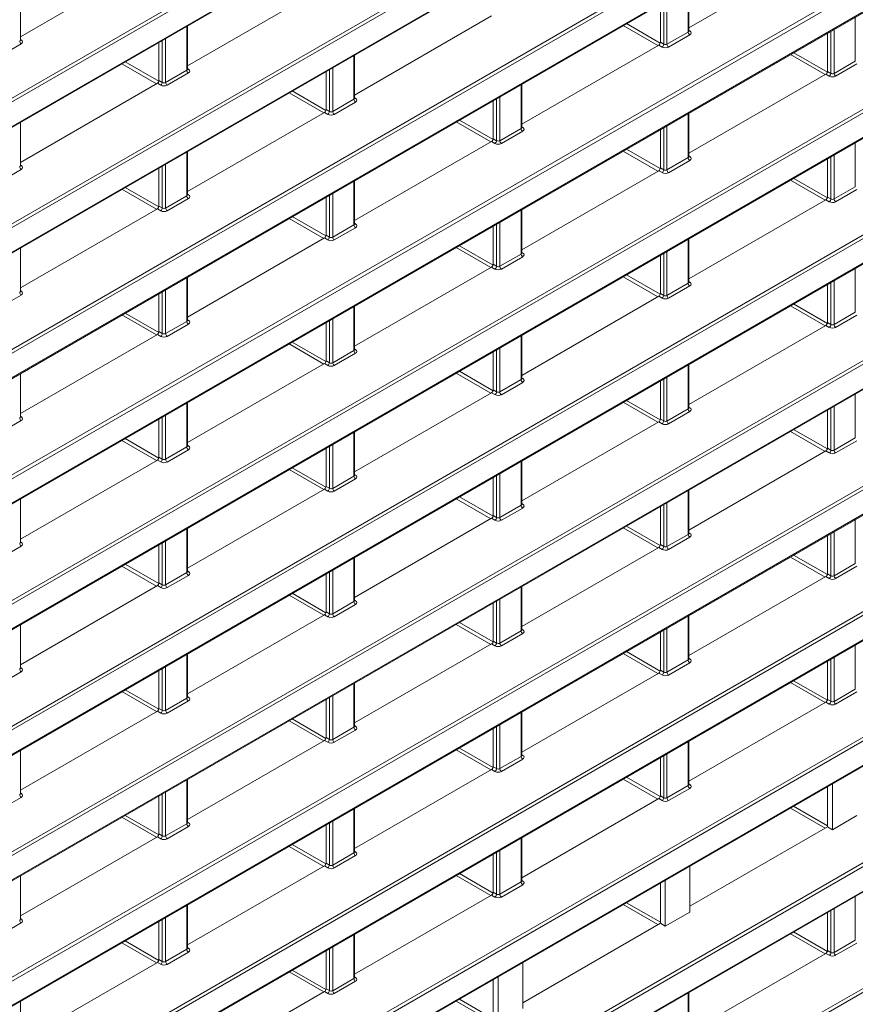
# Model space of a CAD drawing. Header units: millimetres. Extents: x 0 to 1118, y 0 to 864.
# Tile 146 of 235: x 896 to 914, y 308 to 329. Entities that reach past the tile are written whole.
import ezdxf

# ---------------------------------------------------------------- set-up
doc = ezdxf.new("R2010")
doc.units = ezdxf.units.MM

msp = doc.modelspace()

# ---------------------------------------------------------------- linework, layer by layer
at = {"color": 9, "linetype": 'Continuous', "lineweight": 0}
for p, q in [((868.097, 289.691), (1016.16, 375.166)), ((1016.195, 375.105), (868.132, 289.63)), ((868.132, 289.098), (1016.195, 374.573)), ((868.097, 286.967), (1016.16, 372.442)), ((1016.195, 372.381), (868.132, 286.906)), ((868.132, 286.374), (1016.195, 371.849)), ((868.097, 311.483), (960.629, 364.901)), ((960.664, 364.84), (868.132, 311.422)), ((868.132, 310.89), (960.664, 364.308)), ((868.097, 308.759), (960.629, 362.177)), ((960.664, 362.116), (868.132, 308.698)), ((868.132, 308.166), (960.664, 361.584)), ((868.097, 306.035), (960.629, 359.453)), ((960.664, 359.392), (868.132, 305.974)), ((868.132, 305.442), (960.664, 358.86)), ((868.097, 303.311), (960.629, 356.729)), ((960.664, 356.668), (868.132, 303.25)), ((868.132, 302.718), (960.664, 356.136)), ((868.097, 300.587), (960.629, 354.005)), ((960.664, 353.944), (868.132, 300.526)), ((868.132, 299.994), (960.664, 353.412)), ((868.097, 297.863), (958.374, 349.979)), ((958.409, 349.918), (868.132, 297.802)), ((868.132, 297.27), (957.974, 349.135)), ((868.097, 295.139), (957.938, 347.003)), ((957.973, 346.942), (868.132, 295.078)), ((868.132, 294.546), (958.406, 346.66)), ((868.097, 292.415), (960.629, 345.832)), ((960.664, 345.772), (868.132, 292.354)), ((868.132, 291.822), (960.664, 345.239)), ((873.379, 287.292), (951.126, 332.174)), ((951.172, 332.12), (873.413, 287.231)), ((873.413, 286.699), (950.81, 331.378)), ((910.618, 328.999), (910.618, 329.952)), ((910.087, 328.734), (910.087, 329.645)), ((910.157, 329.686), (910.157, 328.733)), ((914.242, 328.367), (914.242, 329.32)), ((873.403, 284.582), (950.67, 329.187)), ((950.81, 329.186), (873.438, 284.521)), ((899.746, 328.171), (899.746, 329.124)), ((909.963, 328.706), (909.211, 329.14)), ((909.282, 329.181), (910.012, 328.759)), ((910.157, 328.733), (910.618, 328.999)), ((910.653, 328.939), (910.192, 328.672)), ((910.633, 329.034), (910.654, 329.021)), ((913.711, 328.102), (913.711, 329.013)), ((913.781, 329.054), (913.781, 328.101)), ((896.157, 328.743), (895.696, 328.476)), ((896.137, 328.838), (896.158, 328.825)), ((899.215, 327.906), (899.215, 328.817)), ((899.285, 328.858), (899.285, 327.905)), ((910.052, 328.673), (909.979, 328.715)), ((910.015, 328.776), (910.087, 328.734)), ((903.37, 327.539), (903.37, 328.492)), ((913.587, 328.074), (912.835, 328.508)), ((912.906, 328.549), (913.636, 328.127)), ((899.091, 327.878), (898.34, 328.312)), ((898.41, 328.353), (899.14, 327.931)), ((913.781, 328.101), (914.242, 328.367)), ((914.277, 328.306), (913.816, 328.04)), ((899.285, 327.905), (899.746, 328.171)), ((899.781, 328.111), (899.32, 327.844)), ((899.761, 328.206), (899.782, 328.193)), ((902.839, 327.274), (902.839, 328.185)), ((902.909, 328.226), (902.909, 327.273)), ((913.676, 328.041), (913.603, 328.083)), ((913.638, 328.144), (913.711, 328.102)), ((899.18, 327.845), (899.107, 327.887)), ((899.143, 327.948), (899.215, 327.906)), ((906.994, 326.907), (906.994, 327.86)), ((902.715, 327.246), (901.963, 327.68)), ((902.034, 327.721), (902.764, 327.299)), ((902.909, 327.273), (903.37, 327.539)), ((903.405, 327.478), (902.944, 327.212)), ((903.385, 327.574), (903.406, 327.561)), ((906.463, 326.642), (906.463, 327.553)), ((906.533, 327.594), (906.533, 326.641)), ((902.804, 327.213), (902.731, 327.255)), ((902.767, 327.316), (902.839, 327.274)), ((910.618, 326.275), (910.618, 327.228)), ((906.339, 326.614), (905.587, 327.048)), ((905.658, 327.089), (906.388, 326.667)), ((906.533, 326.641), (906.994, 326.907)), ((907.029, 326.846), (906.568, 326.58)), ((907.009, 326.942), (907.03, 326.929)), ((910.087, 326.01), (910.087, 326.921)), ((910.157, 326.962), (910.157, 326.009)), ((906.428, 326.581), (906.355, 326.623)), ((906.391, 326.684), (906.463, 326.642)), ((914.242, 325.643), (914.242, 326.596)), ((899.746, 325.447), (899.746, 326.4)), ((909.963, 325.982), (909.211, 326.416)), ((909.282, 326.456), (910.012, 326.035)), ((913.781, 326.33), (913.781, 325.377)), ((896.137, 326.114), (896.158, 326.101)), ((899.285, 326.134), (899.285, 325.181)), ((910.157, 326.009), (910.618, 326.275)), ((910.653, 326.214), (910.192, 325.948)), ((910.633, 326.31), (910.654, 326.297)), ((913.711, 325.378), (913.711, 326.289)), ((896.157, 326.018), (895.696, 325.752)), ((899.215, 325.182), (899.215, 326.093)), ((910.052, 325.949), (909.979, 325.991)), ((910.015, 326.052), (910.087, 326.01)), ((903.37, 324.815), (903.37, 325.768)), ((913.587, 325.35), (912.835, 325.784)), ((912.906, 325.824), (913.636, 325.403)), ((899.091, 325.154), (898.339, 325.588)), ((898.41, 325.629), (899.14, 325.207)), ((899.761, 325.482), (899.782, 325.469)), ((902.909, 325.502), (902.909, 324.549)), ((913.781, 325.377), (914.242, 325.643)), ((914.277, 325.582), (913.816, 325.316)), ((899.285, 325.181), (899.746, 325.447)), ((899.781, 325.386), (899.32, 325.12)), ((902.839, 324.55), (902.839, 325.461)), ((913.676, 325.317), (913.603, 325.359)), ((913.638, 325.42), (913.711, 325.378)), ((899.18, 325.121), (899.107, 325.163)), ((899.143, 325.224), (899.215, 325.182)), ((906.994, 324.183), (906.994, 325.136)), ((902.715, 324.522), (901.963, 324.956)), ((902.034, 324.996), (902.764, 324.575)), ((903.385, 324.85), (903.406, 324.837)), ((906.533, 324.87), (906.533, 323.917)), ((902.909, 324.549), (903.37, 324.815)), ((903.405, 324.754), (902.944, 324.488)), ((906.463, 323.918), (906.463, 324.829)), ((902.804, 324.489), (902.731, 324.531)), ((902.767, 324.592), (902.839, 324.55)), ((910.618, 323.551), (910.618, 324.504)), ((906.339, 323.89), (905.587, 324.324)), ((905.658, 324.364), (906.388, 323.943)), ((907.009, 324.218), (907.03, 324.205)), ((910.087, 323.286), (910.087, 324.197)), ((910.157, 324.238), (910.157, 323.285)), ((906.533, 323.917), (906.994, 324.183)), ((907.029, 324.122), (906.568, 323.856)), ((906.428, 323.857), (906.355, 323.899)), ((906.391, 323.96), (906.463, 323.918)), ((914.242, 322.919), (914.242, 323.872)), ((899.746, 322.723), (899.746, 323.676)), ((909.963, 323.257), (909.211, 323.692)), ((909.282, 323.732), (910.012, 323.311)), ((910.157, 323.285), (910.618, 323.551)), ((910.633, 323.586), (910.654, 323.573)), ((913.711, 322.654), (913.711, 323.565)), ((913.781, 323.606), (913.781, 322.653)), ((896.137, 323.39), (896.158, 323.377)), ((899.215, 322.458), (899.215, 323.369)), ((899.285, 323.41), (899.285, 322.457)), ((910.653, 323.49), (910.192, 323.224)), ((896.157, 323.294), (895.696, 323.028)), ((910.052, 323.225), (909.979, 323.267)), ((910.015, 323.328), (910.087, 323.286)), ((903.37, 322.091), (903.37, 323.044)), ((913.587, 322.625), (912.835, 323.059)), ((912.905, 323.1), (913.636, 322.679)), ((913.781, 322.653), (914.242, 322.919)), ((899.091, 322.43), (898.339, 322.864)), ((898.41, 322.904), (899.14, 322.483)), ((899.285, 322.457), (899.746, 322.723)), ((899.761, 322.758), (899.782, 322.745)), ((902.839, 321.826), (902.839, 322.737)), ((902.909, 322.778), (902.909, 321.825)), ((914.277, 322.858), (913.816, 322.592)), ((899.143, 322.5), (899.215, 322.458)), ((899.781, 322.662), (899.32, 322.396)), ((913.676, 322.593), (913.603, 322.635)), ((913.638, 322.696), (913.711, 322.654)), ((899.18, 322.397), (899.107, 322.439)), ((902.034, 322.272), (902.764, 321.851)), ((906.994, 321.459), (906.994, 322.412)), ((902.715, 321.797), (901.963, 322.232)), ((902.909, 321.825), (903.37, 322.091)), ((903.385, 322.126), (903.406, 322.113)), ((906.463, 321.194), (906.463, 322.105)), ((906.533, 322.146), (906.533, 321.193)), ((902.767, 321.868), (902.839, 321.826)), ((903.405, 322.03), (902.944, 321.764)), ((902.804, 321.765), (902.731, 321.807)), ((905.658, 321.64), (906.388, 321.219)), ((910.618, 320.827), (910.618, 321.78)), ((906.339, 321.165), (905.587, 321.599)), ((906.533, 321.193), (906.994, 321.459)), ((907.009, 321.494), (907.03, 321.481)), ((910.087, 320.562), (910.087, 321.473)), ((910.157, 321.514), (910.157, 320.561)), ((906.391, 321.236), (906.463, 321.194)), ((907.029, 321.398), (906.568, 321.132)), ((906.428, 321.133), (906.355, 321.175)), ((909.282, 321.008), (910.012, 320.587)), ((914.242, 320.195), (914.242, 321.148)), ((899.746, 319.999), (899.746, 320.952)), ((909.963, 320.533), (909.211, 320.967)), ((910.157, 320.561), (910.618, 320.827)), ((910.633, 320.862), (910.654, 320.849)), ((913.711, 319.93), (913.711, 320.841)), ((913.781, 320.882), (913.781, 319.929)), ((896.157, 320.57), (895.696, 320.304)), ((896.137, 320.666), (896.158, 320.653)), ((899.215, 319.734), (899.215, 320.645)), ((899.285, 320.686), (899.285, 319.733)), ((910.015, 320.604), (910.087, 320.562)), ((910.653, 320.766), (910.192, 320.5)), ((910.052, 320.501), (909.979, 320.543)), ((912.905, 320.376), (913.636, 319.955)), ((899.091, 319.705), (898.339, 320.14)), ((898.41, 320.18), (899.14, 319.759)), ((903.37, 319.367), (903.37, 320.32)), ((913.587, 319.901), (912.835, 320.335)), ((913.781, 319.929), (914.242, 320.195)), ((914.277, 320.134), (913.816, 319.868)), ((899.285, 319.733), (899.746, 319.999)), ((899.781, 319.938), (899.32, 319.672)), ((899.761, 320.034), (899.782, 320.021)), ((902.839, 319.102), (902.839, 320.013)), ((902.909, 320.054), (902.909, 319.101)), ((913.638, 319.972), (913.711, 319.93)), ((899.18, 319.673), (899.107, 319.715)), ((899.143, 319.776), (899.215, 319.734)), ((913.676, 319.869), (913.603, 319.911)), ((902.715, 319.073), (901.963, 319.507)), ((902.034, 319.548), (902.764, 319.127)), ((906.994, 318.735), (906.994, 319.688)), ((902.909, 319.101), (903.37, 319.367)), ((903.405, 319.306), (902.944, 319.04)), ((903.385, 319.402), (903.406, 319.389)), ((906.463, 318.47), (906.463, 319.381)), ((906.533, 319.422), (906.533, 318.469)), ((902.804, 319.041), (902.731, 319.083)), ((902.767, 319.144), (902.839, 319.102)), ((906.339, 318.441), (905.587, 318.875)), ((905.658, 318.916), (906.388, 318.495)), ((910.618, 318.103), (910.618, 319.056)), ((906.533, 318.469), (906.994, 318.735)), ((907.029, 318.674), (906.568, 318.408)), ((907.009, 318.77), (907.03, 318.757)), ((910.087, 317.838), (910.087, 318.749)), ((910.157, 318.79), (910.157, 317.837)), ((906.428, 318.409), (906.355, 318.451)), ((906.391, 318.512), (906.463, 318.47)), ((899.746, 317.275), (899.746, 318.228)), ((909.963, 317.809), (909.211, 318.243)), ((909.281, 318.284), (910.012, 317.862)), ((914.242, 317.471), (914.242, 318.424)), ((910.157, 317.837), (910.618, 318.103)), ((910.653, 318.042), (910.192, 317.776)), ((910.633, 318.138), (910.654, 318.125)), ((913.711, 317.206), (913.711, 318.117)), ((913.781, 318.158), (913.781, 317.205)), ((896.157, 317.846), (895.696, 317.58)), ((896.137, 317.942), (896.158, 317.929)), ((899.215, 317.01), (899.215, 317.921)), ((899.285, 317.962), (899.285, 317.009)), ((910.052, 317.777), (909.979, 317.819)), ((910.015, 317.88), (910.087, 317.838)), ((903.37, 316.643), (903.37, 317.596)), ((913.586, 317.177), (912.835, 317.611)), ((912.905, 317.652), (913.636, 317.23)), ((899.091, 316.981), (898.339, 317.415)), ((898.41, 317.456), (899.14, 317.035)), ((913.781, 317.205), (914.242, 317.471)), ((914.277, 317.41), (913.816, 317.144)), ((899.285, 317.009), (899.746, 317.275)), ((899.781, 317.214), (899.32, 316.948)), ((899.761, 317.31), (899.782, 317.297)), ((902.839, 316.378), (902.839, 317.289)), ((902.909, 317.33), (902.909, 316.377)), ((913.676, 317.145), (913.603, 317.187)), ((913.638, 317.248), (913.711, 317.206)), ((899.18, 316.949), (899.107, 316.991)), ((899.143, 317.052), (899.215, 317.01)), ((906.994, 316.011), (906.994, 316.964)), ((902.715, 316.349), (901.963, 316.783)), ((902.034, 316.824), (902.764, 316.403)), ((902.909, 316.377), (903.37, 316.643)), ((903.405, 316.582), (902.944, 316.316)), ((903.385, 316.678), (903.406, 316.665)), ((906.463, 315.746), (906.463, 316.657)), ((906.533, 316.698), (906.533, 315.745)), ((902.804, 316.317), (902.731, 316.359)), ((902.767, 316.42), (902.839, 316.378)), ((910.618, 315.379), (910.618, 316.332)), ((906.339, 315.717), (905.587, 316.151)), ((905.658, 316.192), (906.388, 315.77)), ((906.533, 315.745), (906.994, 316.011)), ((907.029, 315.95), (906.568, 315.684)), ((907.009, 316.046), (907.03, 316.033)), ((910.087, 315.114), (910.087, 316.025)), ((910.157, 316.066), (910.157, 315.113)), ((906.428, 315.685), (906.355, 315.727)), ((906.391, 315.788), (906.463, 315.746)), ((914.242, 314.747), (914.242, 315.7)), ((899.746, 314.551), (899.746, 315.504)), ((909.963, 315.085), (909.211, 315.519)), ((909.281, 315.56), (910.012, 315.138)), ((899.285, 315.238), (899.285, 314.285)), ((910.157, 315.113), (910.618, 315.379)), ((910.653, 315.318), (910.192, 315.052)), ((910.633, 315.414), (910.654, 315.4)), ((913.711, 314.482), (913.711, 315.393)), ((913.781, 315.434), (913.781, 314.481)), ((896.157, 315.122), (895.696, 314.856)), ((896.137, 315.218), (896.158, 315.205)), ((899.215, 314.286), (899.215, 315.197)), ((910.052, 315.053), (909.979, 315.095)), ((910.015, 315.156), (910.087, 315.114)), ((903.37, 313.919), (903.37, 314.872)), ((913.586, 314.453), (912.834, 314.887)), ((912.905, 314.928), (913.636, 314.506)), ((899.091, 314.257), (898.339, 314.691)), ((898.41, 314.732), (899.14, 314.311)), ((899.761, 314.586), (899.782, 314.572)), ((902.909, 314.606), (902.909, 313.653)), ((913.781, 314.481), (914.242, 314.747)), ((914.277, 314.686), (913.816, 314.42)), ((899.285, 314.285), (899.746, 314.551)), ((899.781, 314.49), (899.32, 314.224)), ((902.839, 313.654), (902.839, 314.565)), ((913.676, 314.421), (913.603, 314.463)), ((913.638, 314.524), (913.711, 314.482)), ((899.18, 314.225), (899.107, 314.267)), ((899.143, 314.328), (899.215, 314.286)), ((906.994, 313.287), (906.994, 314.24)), ((902.715, 313.625), (901.963, 314.059)), ((902.034, 314.1), (902.764, 313.678)), ((903.385, 313.954), (903.406, 313.94)), ((906.533, 313.974), (906.533, 313.021)), ((902.909, 313.653), (903.37, 313.919)), ((903.405, 313.858), (902.944, 313.592)), ((906.463, 313.022), (906.463, 313.933)), ((902.804, 313.593), (902.731, 313.635)), ((902.767, 313.696), (902.839, 313.654)), ((910.618, 312.655), (910.618, 313.608)), ((906.339, 312.993), (905.587, 313.427)), ((905.657, 313.468), (906.388, 313.046)), ((907.009, 313.322), (907.03, 313.308)), ((910.087, 312.39), (910.087, 313.301)), ((910.157, 313.342), (910.157, 312.389)), ((906.533, 313.021), (906.994, 313.287)), ((907.029, 313.226), (906.568, 312.96)), ((906.428, 312.961), (906.355, 313.003)), ((906.391, 313.064), (906.463, 313.022)), ((899.746, 311.827), (899.746, 312.78)), ((909.962, 312.361), (909.211, 312.795)), ((909.281, 312.836), (910.012, 312.414)), ((910.633, 312.69), (910.654, 312.676)), ((896.137, 312.494), (896.158, 312.48)), ((899.215, 311.562), (899.215, 312.473)), ((899.285, 312.514), (899.285, 311.561)), ((910.157, 312.389), (910.618, 312.655)), ((910.653, 312.594), (910.192, 312.328)), ((896.157, 312.398), (895.696, 312.132)), ((910.052, 312.329), (909.979, 312.371)), ((910.015, 312.432), (910.087, 312.39)), ((903.37, 311.195), (903.37, 312.148)), ((913.586, 311.729), (912.834, 312.163)), ((912.905, 312.204), (913.638, 311.78)), ((899.091, 311.533), (898.339, 311.967)), ((898.41, 312.008), (899.14, 311.586)), ((899.285, 311.561), (899.746, 311.827)), ((899.761, 311.862), (899.782, 311.848)), ((902.839, 310.93), (902.839, 311.841)), ((902.909, 311.881), (902.909, 310.929)), ((899.143, 311.604), (899.215, 311.562)), ((899.781, 311.766), (899.32, 311.5)), ((899.18, 311.501), (899.107, 311.543)), ((906.994, 310.563), (906.994, 311.516)), ((902.715, 310.901), (901.963, 311.335)), ((902.033, 311.376), (902.764, 310.954)), ((902.909, 310.929), (903.37, 311.195)), ((903.385, 311.23), (903.406, 311.216)), ((906.463, 310.298), (906.463, 311.209)), ((906.533, 311.249), (906.533, 310.297)), ((902.767, 310.972), (902.839, 310.93)), ((903.405, 311.134), (902.944, 310.868)), ((902.804, 310.869), (902.731, 310.911)), ((905.657, 310.744), (906.388, 310.322)), ((906.339, 310.269), (905.587, 310.703)), ((906.533, 310.297), (906.994, 310.563)), ((907.009, 310.598), (907.03, 310.584)), ((906.391, 310.34), (906.463, 310.298)), ((907.029, 310.502), (906.568, 310.236)), ((906.428, 310.237), (906.355, 310.279)), ((909.281, 310.112), (910.015, 309.688)), ((914.242, 309.299), (914.242, 310.251)), ((899.746, 309.103), (899.746, 310.055)), ((909.962, 309.637), (909.21, 310.071)), ((913.711, 309.034), (913.711, 309.945)), ((913.781, 309.985), (913.781, 309.033)), ((896.157, 309.674), (895.696, 309.408)), ((896.137, 309.77), (896.158, 309.756)), ((899.215, 308.838), (899.215, 309.749)), ((899.285, 309.789), (899.285, 308.837)), ((912.905, 309.48), (913.636, 309.058)), ((899.091, 308.809), (898.339, 309.243)), ((898.41, 309.284), (899.14, 308.862)), ((903.37, 308.471), (903.37, 309.423)), ((913.586, 309.005), (912.834, 309.439)), ((913.781, 309.033), (914.242, 309.299)), ((899.285, 308.837), (899.746, 309.103)), ((899.781, 309.042), (899.32, 308.776)), ((899.761, 309.138), (899.782, 309.124)), ((902.839, 308.206), (902.839, 309.117)), ((902.909, 309.157), (902.909, 308.205)), ((913.638, 309.076), (913.711, 309.034)), ((914.277, 309.238), (913.816, 308.972)), ((899.18, 308.777), (899.107, 308.819)), ((899.143, 308.88), (899.215, 308.838)), ((913.676, 308.973), (913.603, 309.015)), ((902.715, 308.177), (901.963, 308.611)), ((902.033, 308.652), (902.764, 308.23)), ((902.909, 308.205), (903.37, 308.471)), ((903.405, 308.41), (902.944, 308.144)), ((903.385, 308.505), (903.406, 308.492)), ((902.804, 308.145), (902.731, 308.187)), ((902.767, 308.248), (902.839, 308.206)), ((906.338, 307.545), (905.587, 307.979)), ((905.657, 308.02), (906.391, 307.596)), ((910.618, 307.207), (910.618, 308.159))]:
    msp.add_line(p, q, dxfattribs=at)
at = {"color": 7, "linetype": 'Continuous', "lineweight": 15}
for p, q in [((868.121, 289.075), (1016.184, 374.55)), ((868.121, 286.351), (1016.184, 371.826)), ((868.121, 310.867), (960.654, 364.285)), ((868.121, 308.143), (960.654, 361.561)), ((868.121, 305.419), (960.654, 358.837)), ((868.121, 302.695), (960.654, 356.113)), ((868.121, 299.971), (960.654, 353.389)), ((868.121, 297.247), (957.964, 349.112)), ((868.121, 294.523), (958.395, 346.637)), ((868.121, 291.799), (960.654, 345.217)), ((873.403, 286.676), (950.734, 331.318)), ((899.107, 330.611), (896.137, 328.896)), ((913.603, 330.807), (910.633, 329.092)), ((902.731, 329.979), (899.761, 328.264)), ((910.633, 329.02), (910.633, 329.96)), ((896.137, 328.824), (896.137, 329.764)), ((910.015, 328.776), (910.015, 329.604)), ((906.355, 329.347), (903.385, 327.632)), ((899.761, 328.192), (899.761, 329.132)), ((913.638, 328.144), (913.638, 328.972)), ((899.143, 327.948), (899.143, 328.776)), ((909.979, 328.715), (907.009, 327)), ((903.385, 327.56), (903.385, 328.5)), ((902.767, 327.316), (902.767, 328.144)), ((913.603, 328.083), (910.633, 326.368)), ((899.107, 327.887), (896.137, 326.172)), ((907.009, 326.928), (907.009, 327.868)), ((906.391, 326.684), (906.391, 327.512)), ((902.731, 327.255), (899.761, 325.54)), ((910.633, 326.296), (910.633, 327.236)), ((896.137, 326.1), (896.137, 327.04)), ((910.015, 326.052), (910.015, 326.88)), ((906.355, 326.623), (903.385, 324.908)), ((899.761, 325.468), (899.761, 326.408)), ((913.638, 325.42), (913.638, 326.247)), ((899.143, 325.224), (899.143, 326.052)), ((909.979, 325.991), (907.009, 324.276)), ((903.385, 324.836), (903.385, 325.776)), ((902.767, 324.592), (902.767, 325.419)), ((913.603, 325.359), (910.633, 323.644)), ((899.107, 325.163), (896.137, 323.448)), ((907.009, 324.204), (907.009, 325.144)), ((906.391, 323.96), (906.391, 324.787)), ((902.731, 324.531), (899.761, 322.816)), ((910.633, 323.572), (910.633, 324.512)), ((896.137, 323.376), (896.137, 324.316)), ((910.015, 323.328), (910.015, 324.155)), ((906.355, 323.899), (903.385, 322.184)), ((899.761, 322.744), (899.761, 323.684)), ((913.638, 322.696), (913.638, 323.523)), ((899.143, 322.5), (899.143, 323.327)), ((909.979, 323.267), (907.009, 321.552)), ((903.385, 322.112), (903.385, 323.052)), ((902.767, 321.868), (902.767, 322.695)), ((913.603, 322.635), (910.633, 320.92)), ((899.107, 322.439), (896.137, 320.724)), ((907.009, 321.48), (907.009, 322.42)), ((906.391, 321.236), (906.391, 322.063)), ((902.731, 321.807), (899.761, 320.092)), ((910.633, 320.848), (910.633, 321.788)), ((896.137, 320.652), (896.137, 321.592)), ((910.015, 320.604), (910.015, 321.431)), ((906.355, 321.175), (903.385, 319.46)), ((899.761, 320.02), (899.761, 320.96)), ((913.638, 319.972), (913.638, 320.799)), ((899.143, 319.776), (899.143, 320.603)), ((909.979, 320.543), (907.009, 318.828)), ((903.385, 319.388), (903.385, 320.328)), ((902.767, 319.144), (902.767, 319.971)), ((899.107, 319.715), (896.137, 318)), ((913.603, 319.911), (910.633, 318.196)), ((907.009, 318.756), (907.009, 319.696)), ((906.391, 318.512), (906.391, 319.339)), ((902.731, 319.083), (899.761, 317.368)), ((896.137, 317.928), (896.137, 318.868)), ((910.633, 318.124), (910.633, 319.064)), ((910.015, 317.88), (910.015, 318.707)), ((906.355, 318.451), (903.385, 316.736)), ((899.761, 317.296), (899.761, 318.236)), ((913.638, 317.248), (913.638, 318.075)), ((899.143, 317.052), (899.143, 317.879)), ((909.979, 317.819), (907.009, 316.104)), ((903.385, 316.664), (903.385, 317.604)), ((902.767, 316.42), (902.767, 317.247)), ((913.603, 317.187), (910.633, 315.472)), ((899.107, 316.991), (896.137, 315.276)), ((907.009, 316.032), (907.009, 316.972)), ((906.391, 315.788), (906.391, 316.615)), ((902.731, 316.359), (899.761, 314.644)), ((910.633, 315.4), (910.633, 316.34)), ((896.137, 315.204), (896.137, 316.144)), ((910.015, 315.156), (910.015, 315.983)), ((906.355, 315.727), (903.385, 314.012)), ((899.761, 314.572), (899.761, 315.512)), ((913.638, 314.524), (913.638, 315.351)), ((899.143, 314.328), (899.143, 315.155)), ((909.979, 315.095), (907.009, 313.38)), ((903.385, 313.94), (903.385, 314.88)), ((902.767, 313.696), (902.767, 314.523)), ((913.603, 314.463), (910.633, 312.748)), ((899.107, 314.267), (896.137, 312.552)), ((907.009, 313.308), (907.009, 314.248)), ((906.391, 313.064), (906.391, 313.891)), ((902.731, 313.635), (899.761, 311.92)), ((910.633, 312.676), (910.633, 313.616)), ((896.137, 312.48), (896.137, 313.42)), ((910.015, 312.432), (910.015, 313.259)), ((906.355, 313.003), (903.385, 311.288)), ((899.761, 311.848), (899.761, 312.788)), ((913.746, 312.689), (913.746, 311.697)), ((913.638, 311.759), (913.638, 312.627)), ((899.143, 311.604), (899.143, 312.431)), ((909.979, 312.371), (907.009, 310.656)), ((903.385, 311.216), (903.385, 312.156)), ((914.277, 312.003), (913.746, 311.697)), ((902.767, 310.972), (902.767, 311.799)), ((913.638, 311.759), (910.653, 310.035)), ((913.746, 311.697), (913.638, 311.759)), ((899.107, 311.543), (896.137, 309.828)), ((907.009, 310.584), (907.009, 311.524)), ((906.391, 310.34), (906.391, 311.167)), ((902.731, 310.911), (899.761, 309.196)), ((910.653, 309.911), (910.653, 310.904)), ((896.137, 309.756), (896.137, 310.696)), ((910.015, 309.667), (910.015, 310.535)), ((910.122, 310.597), (910.122, 309.605)), ((906.355, 310.279), (903.385, 308.564)), ((899.761, 309.124), (899.761, 310.064)), ((910.653, 309.911), (910.122, 309.605)), ((913.638, 309.076), (913.638, 309.903)), ((899.143, 308.88), (899.143, 309.707)), ((910.015, 309.667), (907.029, 307.943)), ((910.122, 309.605), (910.015, 309.667)), ((903.385, 308.492), (903.385, 309.432)), ((902.767, 308.248), (902.767, 309.075)), ((899.107, 308.819), (896.137, 307.104)), ((913.603, 309.015), (910.633, 307.3)), ((907.029, 307.819), (907.029, 308.811)), ((906.391, 307.575), (906.391, 308.443)), ((906.499, 308.505), (906.499, 307.513)), ((902.731, 308.187), (899.761, 306.472)), ((896.137, 307.032), (896.137, 307.972)), ((910.633, 307.228), (910.633, 308.168))]:
    msp.add_line(p, q, dxfattribs=at)
at = {"color": 9, "linetype": 'Continuous', "lineweight": 0}
for centre, radius, start, end in [((910.695, 329.003), 0.077, 182.6523, 236.7703), ((910.639, 329.044), 0.0278, 257.7331, 303.5435), ((896.199, 328.807), 0.077, 182.6523, 236.7703), ((896.143, 328.848), 0.0278, 257.7331, 303.5435), ((910.008, 328.739), 0.0793, 303.5222, 356.4778), ((910.234, 328.737), 0.077, 182.6523, 236.7703), ((899.823, 328.175), 0.077, 182.6523, 236.7703), ((899.767, 328.216), 0.0278, 257.7331, 303.5435), ((913.632, 328.107), 0.0793, 303.5222, 356.4778), ((913.858, 328.105), 0.077, 182.6523, 236.7703), ((899.136, 327.911), 0.0793, 303.5222, 356.4778), ((899.362, 327.909), 0.077, 182.6523, 236.7703), ((903.447, 327.543), 0.077, 182.6523, 236.7703), ((903.391, 327.584), 0.0278, 257.7331, 303.5435), ((902.76, 327.279), 0.0793, 303.5222, 356.4778), ((902.986, 327.277), 0.077, 182.6523, 236.7703), ((907.071, 326.911), 0.077, 182.6523, 236.7703), ((907.015, 326.952), 0.0278, 257.7331, 303.5435), ((906.384, 326.647), 0.0793, 303.5222, 356.4778), ((906.61, 326.645), 0.077, 182.6523, 236.7703), ((910.695, 326.279), 0.077, 182.6523, 236.7703), ((910.639, 326.32), 0.0278, 257.7331, 303.5435), ((896.199, 326.083), 0.077, 182.6523, 236.7703), ((896.143, 326.124), 0.0278, 257.7331, 303.5435), ((910.008, 326.015), 0.0793, 303.5222, 356.4778), ((910.234, 326.013), 0.077, 182.6523, 236.7703), ((899.823, 325.451), 0.077, 182.6523, 236.7703), ((899.767, 325.492), 0.0278, 257.7331, 303.5435), ((913.632, 325.383), 0.0793, 303.5222, 356.4778), ((913.858, 325.381), 0.077, 182.6523, 236.7703), ((899.136, 325.187), 0.0793, 303.5222, 356.4778), ((899.362, 325.185), 0.077, 182.6523, 236.7703), ((903.391, 324.86), 0.0278, 257.7331, 303.5435), ((903.447, 324.819), 0.077, 182.6523, 236.7703), ((902.76, 324.555), 0.0793, 303.5222, 356.4778), ((902.986, 324.553), 0.077, 182.6523, 236.7703), ((907.015, 324.228), 0.0278, 257.7331, 303.5435), ((907.071, 324.187), 0.077, 182.6523, 236.7703), ((906.384, 323.923), 0.0793, 303.5222, 356.4778), ((906.61, 323.921), 0.077, 182.6523, 236.7703), ((910.695, 323.555), 0.077, 182.6523, 236.7703), ((910.639, 323.596), 0.0278, 257.7331, 303.5435), ((896.199, 323.359), 0.077, 182.6523, 236.7703), ((896.143, 323.4), 0.0278, 257.7331, 303.5435), ((910.008, 323.291), 0.0793, 303.5222, 356.4778), ((910.234, 323.289), 0.077, 182.6523, 236.7703), ((899.823, 322.727), 0.077, 182.6523, 236.7703), ((899.767, 322.768), 0.0278, 257.7331, 303.5435), ((913.632, 322.659), 0.0793, 303.5222, 356.4778), ((913.858, 322.657), 0.077, 182.6523, 236.7703), ((899.136, 322.463), 0.0793, 303.5222, 356.4778), ((899.362, 322.461), 0.077, 182.6523, 236.7703), ((903.447, 322.095), 0.077, 182.6523, 236.7703), ((903.391, 322.136), 0.0278, 257.7331, 303.5435), ((902.76, 321.831), 0.0793, 303.5222, 356.4778), ((902.986, 321.829), 0.077, 182.6523, 236.7703), ((907.071, 321.463), 0.077, 182.6523, 236.7703), ((907.015, 321.504), 0.0278, 257.7331, 303.5435), ((906.384, 321.199), 0.0793, 303.5222, 356.4778), ((906.61, 321.197), 0.077, 182.6523, 236.7703), ((910.695, 320.831), 0.077, 182.6523, 236.7703), ((910.639, 320.872), 0.0278, 257.7331, 303.5435), ((896.199, 320.635), 0.077, 182.6523, 236.7703), ((896.143, 320.676), 0.0278, 257.7331, 303.5435), ((910.008, 320.567), 0.0793, 303.5222, 356.4778), ((910.234, 320.565), 0.077, 182.6523, 236.7703), ((899.823, 320.003), 0.077, 182.6523, 236.7703), ((899.767, 320.044), 0.0278, 257.7331, 303.5435), ((913.632, 319.935), 0.0793, 303.5222, 356.4778), ((913.858, 319.933), 0.077, 182.6523, 236.7703), ((899.136, 319.739), 0.0793, 303.5222, 356.4778), ((899.362, 319.737), 0.077, 182.6523, 236.7703), ((903.447, 319.371), 0.077, 182.6523, 236.7703), ((903.391, 319.412), 0.0278, 257.7331, 303.5435), ((902.76, 319.107), 0.0793, 303.5222, 356.4778), ((902.986, 319.105), 0.077, 182.6523, 236.7703), ((907.071, 318.739), 0.077, 182.6523, 236.7703), ((907.015, 318.78), 0.0278, 257.7331, 303.5435), ((906.384, 318.475), 0.0793, 303.5222, 356.4778), ((906.61, 318.473), 0.077, 182.6523, 236.7703), ((910.695, 318.107), 0.077, 182.6523, 236.7703), ((910.639, 318.148), 0.0278, 257.7331, 303.5435), ((896.199, 317.911), 0.077, 182.6523, 236.7703), ((896.143, 317.952), 0.0278, 257.7331, 303.5435), ((910.008, 317.843), 0.0793, 303.5222, 356.4778), ((910.234, 317.841), 0.077, 182.6523, 236.7703), ((899.823, 317.279), 0.077, 182.6523, 236.7703), ((899.767, 317.32), 0.0278, 257.7331, 303.5435), ((913.632, 317.211), 0.0793, 303.5222, 356.4778), ((913.858, 317.209), 0.077, 182.6523, 236.7703), ((899.136, 317.015), 0.0793, 303.5222, 356.4778), ((899.362, 317.013), 0.077, 182.6523, 236.7703), ((903.447, 316.647), 0.077, 182.6523, 236.7703), ((903.391, 316.688), 0.0278, 257.7331, 303.5435), ((902.76, 316.383), 0.0793, 303.5222, 356.4778), ((902.986, 316.381), 0.077, 182.6523, 236.7703), ((907.071, 316.015), 0.077, 182.6523, 236.7703), ((907.015, 316.056), 0.0278, 257.7331, 303.5435), ((906.384, 315.751), 0.0793, 303.5222, 356.4778), ((906.61, 315.749), 0.077, 182.6523, 236.7703), ((910.695, 315.383), 0.077, 182.6523, 236.7703), ((910.639, 315.424), 0.0278, 257.7331, 303.5435), ((896.199, 315.187), 0.077, 182.6523, 236.7703), ((896.143, 315.228), 0.0278, 257.7331, 303.5435), ((910.008, 315.119), 0.0793, 303.5222, 356.4778), ((910.234, 315.117), 0.077, 182.6523, 236.7703), ((899.823, 314.555), 0.077, 182.6523, 236.7703), ((899.767, 314.596), 0.0278, 257.7331, 303.5435), ((913.632, 314.487), 0.0793, 303.5222, 356.4778), ((913.858, 314.485), 0.077, 182.6523, 236.7703), ((899.136, 314.291), 0.0793, 303.5222, 356.4778), ((899.362, 314.289), 0.077, 182.6523, 236.7703), ((903.447, 313.923), 0.077, 182.6523, 236.7703), ((903.391, 313.964), 0.0278, 257.7331, 303.5435), ((902.76, 313.659), 0.0793, 303.5222, 356.4778), ((902.986, 313.657), 0.077, 182.6523, 236.7703), ((907.015, 313.332), 0.0278, 257.7331, 303.5435), ((907.071, 313.291), 0.077, 182.6523, 236.7703), ((906.384, 313.027), 0.0793, 303.5222, 356.4778), ((906.61, 313.025), 0.077, 182.6523, 236.7703), ((910.639, 312.7), 0.0278, 257.7331, 303.5435), ((896.199, 312.463), 0.077, 182.6523, 236.7703), ((896.143, 312.504), 0.0278, 257.7331, 303.5435), ((910.695, 312.659), 0.077, 182.6523, 236.7703), ((910.008, 312.395), 0.0793, 303.5222, 356.4778), ((910.234, 312.392), 0.077, 182.6523, 236.7703), ((899.823, 311.831), 0.077, 182.6523, 236.7703), ((899.767, 311.872), 0.0278, 257.7331, 303.5435), ((899.136, 311.567), 0.0793, 303.5222, 356.4778), ((899.362, 311.564), 0.077, 182.6523, 236.7703), ((903.447, 311.199), 0.077, 182.6523, 236.7703), ((903.391, 311.24), 0.0278, 257.7331, 303.5435), ((902.76, 310.935), 0.0793, 303.5222, 356.4778), ((902.986, 310.932), 0.077, 182.6523, 236.7703), ((907.071, 310.566), 0.077, 182.6523, 236.7703), ((907.015, 310.608), 0.0278, 257.7331, 303.5435), ((906.384, 310.303), 0.0793, 303.5222, 356.4778), ((906.61, 310.3), 0.077, 182.6523, 236.7703), ((896.199, 309.738), 0.077, 182.6523, 236.7703), ((896.143, 309.78), 0.0278, 257.7331, 303.5435), ((899.823, 309.106), 0.077, 182.6523, 236.7703), ((899.767, 309.147), 0.0278, 257.7331, 303.5435), ((913.632, 309.039), 0.0793, 303.5222, 356.4778), ((913.858, 309.036), 0.077, 182.6523, 236.7703), ((899.136, 308.843), 0.0793, 303.5222, 356.4778), ((899.362, 308.84), 0.077, 182.6523, 236.7703), ((903.447, 308.474), 0.077, 182.6523, 236.7703), ((903.391, 308.515), 0.0278, 257.7331, 303.5435), ((902.76, 308.211), 0.0793, 303.5222, 356.4778), ((902.986, 308.208), 0.077, 182.6523, 236.7703)]:
    msp.add_arc(centre, radius, start, end, dxfattribs=at)
for centre, major_axis, ratio, start_param, end_param in [((910.583, 329.021), (0.05, -0.0016), 0.597067, 5.516493, 6.301891), ((910.582, 328.981), (0.1, -0.0015), 0.587275, 5.506822, 7.060165), ((896.087, 328.825), (0.05, -0.0016), 0.597067, 5.516493, 6.301891), ((896.086, 328.785), (0.1, -0.0015), 0.587275, 5.506822, 7.060165), ((910.122, 328.755), (0.05, -0.0016), 0.597067, 3.96315, 5.516493), ((910.121, 328.715), (0.1, -0.0015), 0.587275, 3.953479, 5.506822), ((899.711, 328.193), (0.05, -0.0016), 0.597067, 5.516493, 6.301891), ((899.71, 328.153), (0.1, -0.0015), 0.587275, 5.506822, 7.060165), ((913.745, 328.083), (0.1, -0.0015), 0.587275, 3.953479, 5.506822), ((913.746, 328.123), (0.05, -0.0016), 0.597067, 3.96315, 5.516493), ((899.249, 327.887), (0.1, -0.0015), 0.587275, 3.953479, 5.506822), ((899.25, 327.927), (0.05, -0.0016), 0.597067, 3.96315, 5.516493), ((903.335, 327.561), (0.05, -0.0016), 0.597067, 5.516493, 6.301891), ((903.334, 327.521), (0.1, -0.0015), 0.587275, 5.506822, 7.060165), ((902.873, 327.255), (0.1, -0.0015), 0.587275, 3.953479, 5.506822), ((902.874, 327.295), (0.05, -0.0016), 0.597067, 3.96315, 5.516493), ((906.959, 326.929), (0.05, -0.0016), 0.597067, 5.516493, 6.301891), ((906.958, 326.889), (0.1, -0.0015), 0.587275, 5.506822, 7.060165), ((906.497, 326.623), (0.1, -0.0015), 0.587275, 3.953479, 5.506822), ((906.498, 326.663), (0.05, -0.0016), 0.597067, 3.96315, 5.516493), ((910.583, 326.297), (0.05, -0.0016), 0.597067, 5.516493, 6.301891), ((910.582, 326.257), (0.1, -0.0015), 0.587275, 5.506822, 7.060165), ((896.087, 326.101), (0.05, -0.0016), 0.597067, 5.516493, 6.301891), ((896.086, 326.061), (0.1, -0.0015), 0.587275, 5.506822, 7.060165), ((910.121, 325.991), (0.1, -0.0015), 0.587275, 3.953479, 5.506822), ((910.122, 326.031), (0.05, -0.0016), 0.597067, 3.96315, 5.516493), ((899.711, 325.469), (0.05, -0.0016), 0.597067, 5.516493, 6.301891), ((899.71, 325.429), (0.1, -0.0015), 0.587275, 5.506822, 7.060165), ((913.745, 325.359), (0.1, -0.0015), 0.587275, 3.953479, 5.506822), ((913.746, 325.399), (0.05, -0.0016), 0.597067, 3.96315, 5.516493), ((899.249, 325.163), (0.1, -0.0015), 0.587275, 3.953479, 5.506822), ((899.25, 325.203), (0.05, -0.0016), 0.597067, 3.96315, 5.516493), ((903.335, 324.837), (0.05, -0.0016), 0.597067, 5.516493, 6.301891), ((903.334, 324.797), (0.1, -0.0015), 0.587275, 5.506822, 7.060165), ((902.873, 324.531), (0.1, -0.0015), 0.587275, 3.953479, 5.506822), ((902.874, 324.571), (0.05, -0.0016), 0.597067, 3.96315, 5.516493), ((906.959, 324.205), (0.05, -0.0016), 0.597067, 5.516493, 6.301891), ((906.958, 324.165), (0.1, -0.0015), 0.587275, 5.506822, 7.060165), ((906.497, 323.899), (0.1, -0.0015), 0.587275, 3.953479, 5.506822), ((906.498, 323.939), (0.05, -0.0016), 0.597067, 3.96315, 5.516493), ((910.583, 323.573), (0.05, -0.0016), 0.597067, 5.516493, 6.301891), ((910.582, 323.533), (0.1, -0.0015), 0.587275, 5.506822, 7.060165), ((896.087, 323.377), (0.05, -0.0016), 0.597067, 5.516493, 6.301891), ((896.086, 323.337), (0.1, -0.0015), 0.587275, 5.506822, 7.060165), ((910.121, 323.267), (0.1, -0.0015), 0.587275, 3.953479, 5.506822), ((910.122, 323.307), (0.05, -0.0016), 0.597067, 3.96315, 5.516493), ((899.711, 322.745), (0.05, -0.0016), 0.597067, 5.516493, 6.301891), ((899.71, 322.705), (0.1, -0.0015), 0.587275, 5.506822, 7.060165), ((913.745, 322.635), (0.1, -0.0015), 0.587275, 3.953479, 5.506822), ((913.746, 322.675), (0.05, -0.0016), 0.597067, 3.96315, 5.516493), ((899.249, 322.439), (0.1, -0.0015), 0.587275, 3.953479, 5.506822), ((899.25, 322.479), (0.05, -0.0016), 0.597067, 3.96315, 5.516493), ((903.335, 322.113), (0.05, -0.0016), 0.597067, 5.516493, 6.301891), ((903.334, 322.073), (0.1, -0.0015), 0.587275, 5.506822, 7.060165), ((902.873, 321.807), (0.1, -0.0015), 0.587275, 3.953479, 5.506822), ((902.874, 321.847), (0.05, -0.0016), 0.597067, 3.96315, 5.516493), ((906.959, 321.481), (0.05, -0.0016), 0.597067, 5.516493, 6.301891), ((906.958, 321.441), (0.1, -0.0015), 0.587275, 5.506822, 7.060165), ((906.497, 321.175), (0.1, -0.0015), 0.587275, 3.953479, 5.506822), ((906.498, 321.215), (0.05, -0.0016), 0.597067, 3.96315, 5.516493), ((910.583, 320.849), (0.05, -0.0016), 0.597067, 5.516493, 6.301891), ((910.582, 320.809), (0.1, -0.0015), 0.587275, 5.506822, 7.060165), ((896.087, 320.653), (0.05, -0.0016), 0.597067, 5.516493, 6.301891), ((896.086, 320.613), (0.1, -0.0015), 0.587275, 5.506822, 7.060165), ((910.122, 320.583), (0.05, -0.0016), 0.597067, 3.96315, 5.516493), ((910.121, 320.543), (0.1, -0.0015), 0.587275, 3.953479, 5.506822), ((899.711, 320.021), (0.05, -0.0016), 0.597067, 5.516493, 6.301891), ((899.71, 319.981), (0.1, -0.0015), 0.587275, 5.506822, 7.060165), ((913.746, 319.951), (0.05, -0.0016), 0.597067, 3.96315, 5.516493), ((899.25, 319.755), (0.05, -0.0016), 0.597067, 3.96315, 5.516493), ((913.745, 319.91), (0.1, -0.0015), 0.587275, 3.953479, 5.506822), ((899.249, 319.715), (0.1, -0.0015), 0.587275, 3.953479, 5.506822), ((903.335, 319.389), (0.05, -0.0016), 0.597067, 5.516493, 6.301891), ((903.334, 319.349), (0.1, -0.0015), 0.587275, 5.506822, 7.060165), ((902.874, 319.123), (0.05, -0.0016), 0.597067, 3.96315, 5.516493), ((902.873, 319.082), (0.1, -0.0015), 0.587275, 3.953479, 5.506822), ((906.959, 318.757), (0.05, -0.0016), 0.597067, 5.516493, 6.301891), ((906.958, 318.716), (0.1, -0.0015), 0.587275, 5.506822, 7.060165), ((906.498, 318.491), (0.05, -0.0016), 0.597067, 3.96315, 5.516493), ((906.497, 318.45), (0.1, -0.0015), 0.587275, 3.953479, 5.506822), ((910.583, 318.125), (0.05, -0.0016), 0.597067, 5.516493, 6.301891), ((910.582, 318.084), (0.1, -0.0015), 0.587275, 5.506822, 7.060165), ((896.087, 317.929), (0.05, -0.0016), 0.597067, 5.516493, 6.301891), ((896.086, 317.889), (0.1, -0.0015), 0.587275, 5.506822, 7.060165), ((910.122, 317.859), (0.05, -0.0016), 0.597067, 3.96315, 5.516493), ((910.121, 317.818), (0.1, -0.0015), 0.587275, 3.953479, 5.506822), ((899.711, 317.297), (0.05, -0.0016), 0.597067, 5.516493, 6.301891), ((899.71, 317.256), (0.1, -0.0015), 0.587275, 5.506822, 7.060165), ((913.745, 317.186), (0.1, -0.0015), 0.587275, 3.953479, 5.506822), ((913.746, 317.227), (0.05, -0.0016), 0.597067, 3.96315, 5.516493), ((899.249, 316.99), (0.1, -0.0015), 0.587275, 3.953479, 5.506822), ((899.25, 317.031), (0.05, -0.0016), 0.597067, 3.96315, 5.516493), ((903.335, 316.665), (0.05, -0.0016), 0.597067, 5.516493, 6.301891), ((903.334, 316.624), (0.1, -0.0015), 0.587275, 5.506822, 7.060165), ((902.873, 316.358), (0.1, -0.0015), 0.587275, 3.953479, 5.506822), ((902.874, 316.399), (0.05, -0.0016), 0.597067, 3.96315, 5.516493), ((906.959, 316.033), (0.05, -0.0016), 0.597067, 5.516493, 6.301891), ((906.958, 315.992), (0.1, -0.0015), 0.587275, 5.506822, 7.060165), ((906.497, 315.726), (0.1, -0.0015), 0.587275, 3.953479, 5.506822), ((906.498, 315.767), (0.05, -0.0016), 0.597067, 3.96315, 5.516493), ((910.583, 315.401), (0.05, -0.0016), 0.597067, 5.516493, 6.301891), ((910.582, 315.36), (0.1, -0.0015), 0.587275, 5.506822, 7.060165), ((896.087, 315.205), (0.05, -0.0016), 0.597067, 5.516493, 6.301891), ((896.086, 315.164), (0.1, -0.0015), 0.587275, 5.506822, 7.060165), ((910.121, 315.094), (0.1, -0.0015), 0.587275, 3.953479, 5.506822), ((910.122, 315.135), (0.05, -0.0016), 0.597067, 3.96315, 5.516493), ((899.711, 314.573), (0.05, -0.0016), 0.597067, 5.516493, 6.301891), ((899.71, 314.532), (0.1, -0.0015), 0.587275, 5.506822, 7.060165), ((913.745, 314.462), (0.1, -0.0015), 0.587275, 3.953479, 5.506822), ((913.746, 314.503), (0.05, -0.0016), 0.597067, 3.96315, 5.516493), ((899.249, 314.266), (0.1, -0.0015), 0.587275, 3.953479, 5.506822), ((899.25, 314.307), (0.05, -0.0016), 0.597067, 3.96315, 5.516493), ((903.335, 313.941), (0.05, -0.0016), 0.597067, 5.516493, 6.301891), ((903.334, 313.9), (0.1, -0.0015), 0.587275, 5.506822, 7.060165), ((902.873, 313.634), (0.1, -0.0015), 0.587275, 3.953479, 5.506822), ((902.874, 313.675), (0.05, -0.0016), 0.597067, 3.96315, 5.516493), ((906.959, 313.309), (0.05, -0.0016), 0.597067, 5.516493, 6.301891), ((906.958, 313.268), (0.1, -0.0015), 0.587275, 5.506822, 7.060165), ((906.497, 313.002), (0.1, -0.0015), 0.587275, 3.953479, 5.506822), ((906.498, 313.043), (0.05, -0.0016), 0.597067, 3.96315, 5.516493), ((910.583, 312.677), (0.05, -0.0016), 0.597067, 5.516493, 6.301891), ((910.582, 312.636), (0.1, -0.0015), 0.587275, 5.506822, 7.060165), ((896.087, 312.481), (0.05, -0.0016), 0.597067, 5.516493, 6.301891), ((896.086, 312.44), (0.1, -0.0015), 0.587275, 5.506822, 7.060165), ((910.121, 312.37), (0.1, -0.0015), 0.587275, 3.953479, 5.506822), ((910.122, 312.411), (0.05, -0.0016), 0.597067, 3.96315, 5.516493), ((899.711, 311.849), (0.05, -0.0016), 0.597067, 5.516493, 6.301891), ((899.71, 311.808), (0.1, -0.0015), 0.587275, 5.506822, 7.060165), ((899.249, 311.542), (0.1, -0.0015), 0.587275, 3.953479, 5.506822), ((899.25, 311.583), (0.05, -0.0016), 0.597067, 3.96315, 5.516493), ((903.335, 311.217), (0.05, -0.0016), 0.597067, 5.516493, 6.301891), ((903.334, 311.176), (0.1, -0.0015), 0.587275, 5.506822, 7.060165), ((902.873, 310.91), (0.1, -0.0015), 0.587275, 3.953479, 5.506822), ((902.874, 310.951), (0.05, -0.0016), 0.597067, 3.96315, 5.516493), ((906.959, 310.585), (0.05, -0.0016), 0.597067, 5.516493, 6.301891), ((906.958, 310.544), (0.1, -0.0015), 0.587275, 5.506822, 7.060165), ((906.497, 310.278), (0.1, -0.0015), 0.587275, 3.953479, 5.506822), ((906.498, 310.319), (0.05, -0.0016), 0.597067, 3.96315, 5.516493), ((896.087, 309.757), (0.05, -0.0016), 0.597067, 5.516493, 6.301891), ((896.086, 309.716), (0.1, -0.0015), 0.587275, 5.506822, 7.060165), ((899.711, 309.125), (0.05, -0.0016), 0.597067, 5.516493, 6.301891), ((899.71, 309.084), (0.1, -0.0015), 0.587275, 5.506822, 7.060165), ((913.746, 309.055), (0.05, -0.0016), 0.597067, 3.96315, 5.516493), ((899.25, 308.859), (0.05, -0.0016), 0.597067, 3.96315, 5.516493), ((913.745, 309.014), (0.1, -0.0015), 0.587275, 3.953479, 5.506822), ((899.249, 308.818), (0.1, -0.0015), 0.587275, 3.953479, 5.506822), ((903.335, 308.493), (0.05, -0.0016), 0.597067, 5.516493, 6.301891), ((903.334, 308.452), (0.1, -0.0015), 0.587275, 5.506822, 7.060165), ((902.874, 308.227), (0.05, -0.0016), 0.597067, 3.96315, 5.516493), ((902.873, 308.186), (0.1, -0.0015), 0.587275, 3.953479, 5.506822)]:
    msp.add_ellipse(centre, major_axis=major_axis, ratio=ratio, start_param=start_param, end_param=end_param, dxfattribs=at)
at = {"color": 7, "linetype": 'Continuous', "lineweight": 15}
for centre in [(909.979, 328.756), (913.603, 328.124), (899.107, 327.928), (902.731, 327.296), (906.355, 326.664), (909.979, 326.032), (913.603, 325.4), (899.107, 325.204), (902.731, 324.572), (906.355, 323.94), (909.979, 323.308), (899.107, 322.48), (913.603, 322.676), (902.731, 321.848), (906.355, 321.216), (909.979, 320.584), (913.603, 319.952), (899.107, 319.756), (902.731, 319.124), (906.355, 318.492), (909.979, 317.86), (913.603, 317.228), (899.107, 317.032), (902.731, 316.4), (906.355, 315.768), (909.979, 315.136), (913.603, 314.504), (899.107, 314.308), (902.731, 313.676), (906.355, 313.043), (909.979, 312.411), (899.107, 311.583), (902.731, 310.951), (906.355, 310.319), (913.603, 309.055), (899.107, 308.859), (902.731, 308.227)]:
    msp.add_ellipse(centre, major_axis=(0.025, 0.0433), ratio=0.577557, start_param=3.927062, end_param=5.497554, dxfattribs=at)
for points in [[(910.634, 329.015), (910.634, 329.015), (910.634, 329.014), (910.632, 329.019), (910.633, 329.02), (910.633, 329.02)], [(896.138, 328.819), (896.138, 328.819), (896.139, 328.818), (896.137, 328.823), (896.137, 328.824), (896.137, 328.824)], [(899.762, 328.187), (899.762, 328.187), (899.762, 328.186), (899.761, 328.191), (899.761, 328.192), (899.761, 328.192)], [(903.386, 327.555), (903.386, 327.555), (903.386, 327.554), (903.384, 327.558), (903.385, 327.56), (903.385, 327.56)], [(907.01, 326.923), (907.01, 326.922), (907.01, 326.922), (907.008, 326.926), (907.009, 326.928), (907.009, 326.928)], [(910.634, 326.291), (910.634, 326.29), (910.634, 326.29), (910.632, 326.294), (910.633, 326.296), (910.633, 326.296)], [(896.138, 326.095), (896.138, 326.094), (896.139, 326.094), (896.137, 326.098), (896.137, 326.1), (896.137, 326.1)], [(899.762, 325.463), (899.762, 325.462), (899.762, 325.462), (899.761, 325.466), (899.761, 325.468), (899.761, 325.468)], [(903.386, 324.831), (903.386, 324.83), (903.386, 324.83), (903.384, 324.834), (903.385, 324.836), (903.385, 324.836)], [(907.01, 324.199), (907.01, 324.198), (907.01, 324.198), (907.008, 324.202), (907.009, 324.204), (907.009, 324.204)], [(910.634, 323.567), (910.634, 323.566), (910.634, 323.566), (910.632, 323.57), (910.633, 323.572), (910.633, 323.572)], [(896.138, 323.371), (896.138, 323.37), (896.139, 323.37), (896.137, 323.374), (896.137, 323.376), (896.137, 323.376)], [(899.762, 322.739), (899.762, 322.738), (899.762, 322.738), (899.761, 322.742), (899.761, 322.744), (899.761, 322.744)], [(903.386, 322.107), (903.386, 322.106), (903.386, 322.106), (903.384, 322.11), (903.385, 322.112), (903.385, 322.112)], [(907.01, 321.475), (907.01, 321.474), (907.01, 321.474), (907.008, 321.478), (907.009, 321.48), (907.009, 321.48)], [(910.634, 320.842), (910.634, 320.842), (910.634, 320.842), (910.632, 320.846), (910.633, 320.848), (910.633, 320.848)], [(896.138, 320.647), (896.138, 320.646), (896.139, 320.646), (896.137, 320.65), (896.137, 320.652), (896.137, 320.652)], [(899.762, 320.014), (899.762, 320.014), (899.762, 320.014), (899.761, 320.018), (899.761, 320.02), (899.761, 320.02)], [(903.386, 319.382), (903.386, 319.382), (903.386, 319.382), (903.384, 319.386), (903.385, 319.388), (903.385, 319.388)], [(907.01, 318.75), (907.01, 318.75), (907.01, 318.75), (907.008, 318.754), (907.009, 318.756), (907.009, 318.756)], [(910.634, 318.118), (910.634, 318.118), (910.634, 318.118), (910.632, 318.122), (910.633, 318.124), (910.633, 318.124)], [(896.138, 317.922), (896.138, 317.922), (896.139, 317.922), (896.137, 317.926), (896.137, 317.928), (896.137, 317.928)], [(899.762, 317.29), (899.762, 317.29), (899.762, 317.29), (899.761, 317.294), (899.761, 317.296), (899.761, 317.296)], [(903.386, 316.658), (903.386, 316.658), (903.386, 316.658), (903.384, 316.662), (903.385, 316.664), (903.385, 316.664)], [(907.01, 316.026), (907.01, 316.026), (907.01, 316.026), (907.008, 316.03), (907.009, 316.032), (907.009, 316.032)], [(910.634, 315.394), (910.634, 315.394), (910.634, 315.394), (910.632, 315.398), (910.633, 315.4), (910.633, 315.4)], [(896.138, 315.198), (896.138, 315.198), (896.139, 315.198), (896.137, 315.202), (896.137, 315.204), (896.137, 315.204)], [(899.762, 314.566), (899.762, 314.566), (899.762, 314.566), (899.761, 314.57), (899.761, 314.572), (899.761, 314.572)], [(903.386, 313.934), (903.386, 313.934), (903.386, 313.934), (903.384, 313.938), (903.385, 313.94), (903.385, 313.94)], [(907.01, 313.302), (907.01, 313.302), (907.01, 313.302), (907.008, 313.306), (907.009, 313.308), (907.009, 313.308)], [(910.634, 312.67), (910.634, 312.67), (910.634, 312.67), (910.632, 312.674), (910.633, 312.676), (910.633, 312.676)], [(896.138, 312.474), (896.138, 312.474), (896.139, 312.474), (896.137, 312.478), (896.137, 312.48), (896.137, 312.48)], [(899.762, 311.842), (899.762, 311.842), (899.762, 311.842), (899.761, 311.846), (899.761, 311.848), (899.761, 311.848)], [(903.386, 311.21), (903.386, 311.21), (903.386, 311.21), (903.384, 311.214), (903.385, 311.216), (903.385, 311.216)], [(907.01, 310.578), (907.01, 310.578), (907.01, 310.577), (907.008, 310.582), (907.009, 310.584), (907.009, 310.584)], [(896.138, 309.75), (896.138, 309.75), (896.139, 309.749), (896.137, 309.754), (896.137, 309.756), (896.137, 309.756)], [(899.762, 309.118), (899.762, 309.118), (899.762, 309.117), (899.761, 309.122), (899.761, 309.124), (899.761, 309.124)], [(903.386, 308.486), (903.386, 308.486), (903.386, 308.485), (903.384, 308.49), (903.385, 308.492), (903.385, 308.492)]]:
    msp.add_open_spline(points, degree=3, knots=[0, 0, 0, 0, 0.251158, 0.971068, 1, 1, 1, 1], dxfattribs=at)

doc.saveas('drawing.dxf')
